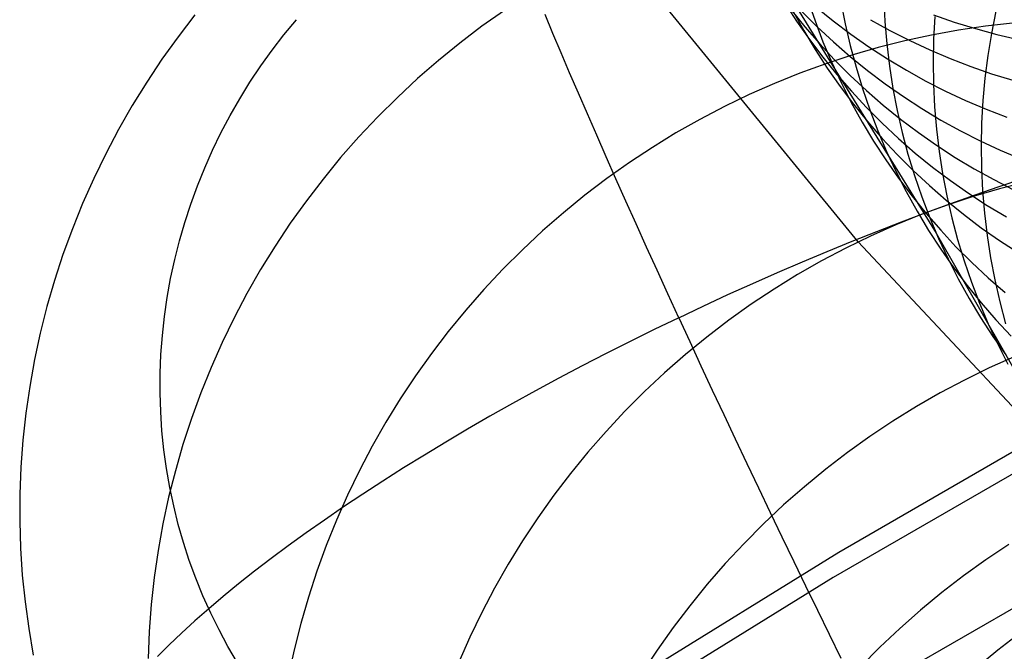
# Model space of a CAD drawing. Header units: millimetres. Extents: x 119 to 175.9, y -203.1 to -153.8.
# Tile 130 of 256: x 129.4 to 130.9, y -157.1 to -156.1. Entities that reach past the tile are written whole.
import ezdxf

# ---------------------------------------------------------------- set-up
doc = ezdxf.new("R2010")
doc.units = ezdxf.units.MM
doc.header["$MEASUREMENT"] = 0
doc.layers.add('Layer 01', color=5, linetype='Continuous', true_color=0x0000ff)
doc.layers.add('Livello 03', color=5, linetype='Continuous', true_color=0x0000ff)

msp = doc.modelspace()

# ---------------------------------------------------------------- linework, layer by layer
at = {"layer": 'Layer 01'}
for p, q in [((130.7229, -156.437, 58.249), (130.1453, -155.731, 61.4757)), ((130.5884, -156.0105, 1.752), (130.8434, -156.4236, 5.5848)), ((130.609, -156.0674, 0.9493), (130.6277, -156.0962, 0.9456)), ((130.6449, -156.0631, 3.1992), (130.6561, -156.0957, 3.1952)), ((130.6573, -156.0739, -1.7489), (130.6839, -156.0954, -1.7521)), ((130.6962, -156.0661, 4.4881), (130.7028, -156.1001, 4.4838)), ((130.7622, -156.062, 5.6359), (130.764, -156.0967, 5.6314)), ((129.6985, -156.0865, 61.4788), (129.6725, -156.1203, 61.4818)), ((130.1766, -156.0794, 60.3049), (130.1418, -156.104, 60.3042)), ((130.2514, -156.1151, 62.7272), (130.2392, -156.0859, 62.6995)), ((130.6189, -156.078, 0.1025), (130.6405, -156.1046, 0.0989)), ((130.622, -156.0802, 1.7434), (130.6387, -156.1103, 1.7395)), ((130.6353, -156.0804, -0.796), (130.6595, -156.1047, -0.7994)), ((130.8389, -156.0864, -3.8403), (130.8712, -156.0976, -3.8429)), ((130.8411, -156.089, 6.6602), (130.8392, -156.1238, 6.6556)), ((130.9352, -156.0806, 7.5914), (130.9284, -156.1149, 7.5869)), ((129.8361, -156.117, 62.4093), (129.8553, -156.0938, 62.4074)), ((130.1418, -156.104, 60.3042), (130.1078, -156.1298, 60.3038)), ((130.6277, -156.0962, 0.9456), (130.6474, -156.1243, 0.9419)), ((130.6405, -156.1046, 0.0989), (130.663, -156.1305, 0.0954)), ((130.6561, -156.0957, 3.1952), (130.6684, -156.1279, 3.191)), ((130.6595, -156.1047, -0.7994), (130.6846, -156.128, -0.8028)), ((130.6839, -156.0954, -1.7521), (130.7112, -156.116, -1.7553)), ((130.7028, -156.1001, 4.4838), (130.7105, -156.1338, 4.4794)), ((130.7419, -156.0938, -2.7651), (130.7718, -156.1104, -2.768)), ((130.764, -156.0967, 5.6314), (130.767, -156.1312, 5.6269)), ((130.8712, -156.0976, -3.8429), (130.9038, -156.1076, -3.8454)), ((130.9192, -156.1039, 59.2853), (130.8775, -156.11, 59.2789)), ((130.9611, -156.0992, 59.292), (130.9192, -156.1039, 59.2853)), ((129.6725, -156.1203, 61.4818), (129.6477, -156.1548, 61.4852)), ((129.8178, -156.1409, 62.4114), (129.8361, -156.117, 62.4093)), ((130.2641, -156.145, 62.7538), (130.2514, -156.1151, 62.7272)), ((130.6387, -156.1103, 1.7395), (130.6564, -156.1398, 1.7357)), ((130.7112, -156.116, -1.7553), (130.7393, -156.1357, -1.7584)), ((130.7718, -156.1104, -2.768), (130.8023, -156.1259, -2.7709)), ((130.836, -156.1176, 59.2729), (130.7946, -156.1265, 59.2673)), ((130.8775, -156.11, 59.2789), (130.836, -156.1176, 59.2729)), ((130.9038, -156.1076, -3.8454), (130.9368, -156.1165, -3.8478)), ((130.9284, -156.1149, 7.5869), (130.9228, -156.1493, 7.5823)), ((130.9368, -156.1165, -3.8478), (130.9701, -156.1243, -3.8502)), ((130.1078, -156.1298, 60.3038), (130.0746, -156.1567, 60.3039)), ((130.6474, -156.1243, 0.9419), (130.6681, -156.1518, 0.9382)), ((130.663, -156.1305, 0.0954), (130.6864, -156.1556, 0.0918)), ((130.6684, -156.1279, 3.191), (130.6819, -156.1597, 3.1869)), ((130.6846, -156.128, -0.8028), (130.7104, -156.1505, -0.8061)), ((130.7105, -156.1338, 4.4794), (130.7195, -156.1672, 4.475)), ((130.7536, -156.1369, 59.262), (130.7129, -156.1487, 59.2571)), ((130.7393, -156.1357, -1.7584), (130.768, -156.1543, -1.7615)), ((130.7946, -156.1265, 59.2673), (130.7536, -156.1369, 59.262)), ((130.767, -156.1312, 5.6269), (130.7711, -156.1657, 5.6223)), ((130.8023, -156.1259, -2.7709), (130.8332, -156.1404, -2.7737)), ((130.8392, -156.1238, 6.6556), (130.8385, -156.1586, 6.6509)), ((129.8002, -156.1653, 62.4138), (129.8178, -156.1409, 62.4114)), ((130.2772, -156.1757, 62.7793), (130.2641, -156.145, 62.7538)), ((130.6564, -156.1398, 1.7357), (130.6751, -156.1687, 1.7318)), ((130.6681, -156.1518, 0.9382), (130.6897, -156.1785, 0.9345)), ((130.7129, -156.1487, 59.2571), (130.6726, -156.1618, 59.2526)), ((130.7104, -156.1505, -0.8061), (130.7371, -156.1721, -0.8094)), ((130.8332, -156.1404, -2.7737), (130.8647, -156.1538, -2.7764)), ((130.9228, -156.1493, 7.5823), (130.9184, -156.1839, 7.5775)), ((129.6477, -156.1548, 61.4852), (129.6242, -156.1902, 61.489)), ((129.7836, -156.1903, 62.4165), (129.8002, -156.1653, 62.4138)), ((130.0746, -156.1567, 60.3039), (130.0424, -156.1847, 60.3044)), ((130.6726, -156.1618, 59.2526), (130.6327, -156.1763, 59.2484)), ((130.6819, -156.1597, 3.1869), (130.6965, -156.191, 3.1827)), ((130.6864, -156.1556, 0.0918), (130.7106, -156.1799, 0.0883)), ((130.7195, -156.1672, 4.475), (130.7295, -156.2003, 4.4706)), ((130.768, -156.1543, -1.7615), (130.7973, -156.172, -1.7645)), ((130.7711, -156.1657, 5.6223), (130.7765, -156.2, 5.6177)), ((130.8385, -156.1586, 6.6509), (130.839, -156.1933, 6.6461)), ((130.8647, -156.1538, -2.7764), (130.8966, -156.1661, -2.7791)), ((130.8966, -156.1661, -2.7791), (130.9289, -156.1773, -2.7818)), ((130.2907, -156.2071, 62.8036), (130.2772, -156.1757, 62.7793)), ((130.6327, -156.1763, 59.2484), (130.5933, -156.1922, 59.2446)), ((130.6751, -156.1687, 1.7318), (130.6948, -156.1969, 1.7279)), ((130.6897, -156.1785, 0.9345), (130.7122, -156.2044, 0.9308)), ((130.7106, -156.1799, 0.0883), (130.7357, -156.2033, 0.0848)), ((130.7371, -156.1721, -0.8094), (130.7644, -156.1927, -0.8127)), ((130.7973, -156.172, -1.7645), (130.8272, -156.1886, -1.7675)), ((130.9289, -156.1773, -2.7818), (130.9616, -156.1874, -2.7843)), ((129.6242, -156.1902, 61.489), (129.6018, -156.2263, 61.4931)), ((129.7678, -156.2159, 62.4194), (129.7836, -156.1903, 62.4165)), ((130.0424, -156.1847, 60.3044), (130.0112, -156.2137, 60.3053)), ((130.5933, -156.1922, 59.2446), (130.5544, -156.2094, 59.2412)), ((130.6948, -156.1969, 1.7279), (130.7155, -156.2243, 1.7241)), ((130.6965, -156.191, 3.1827), (130.7121, -156.2217, 3.1785)), ((130.7644, -156.1927, -0.8127), (130.7925, -156.2124, -0.816)), ((130.8272, -156.1886, -1.7675), (130.8577, -156.2042, -1.7705)), ((130.839, -156.1933, 6.6461), (130.8407, -156.2281, 6.6412)), ((130.9184, -156.1839, 7.5775), (130.9153, -156.2187, 7.5726)), ((130.3047, -156.2393, 62.8267), (130.2907, -156.2071, 62.8036)), ((130.5544, -156.2094, 59.2412), (130.5161, -156.2279, 59.2382)), ((130.7122, -156.2044, 0.9308), (130.7356, -156.2295, 0.9271)), ((130.7295, -156.2003, 4.4706), (130.7408, -156.233, 4.4661)), ((130.7357, -156.2033, 0.0848), (130.7616, -156.2258, 0.0814)), ((130.7765, -156.2, 5.6177), (130.783, -156.234, 5.613)), ((130.7925, -156.2124, -0.816), (130.8212, -156.2311, -0.8192)), ((130.8577, -156.2042, -1.7705), (130.8887, -156.2187, -1.7734)), ((129.6018, -156.2263, 61.4931), (129.5807, -156.2632, 61.4976)), ((129.7528, -156.2419, 62.4225), (129.7678, -156.2159, 62.4194)), ((130.0112, -156.2137, 60.3053), (129.9809, -156.2438, 60.3066)), ((130.5161, -156.2279, 59.2382), (130.4784, -156.2477, 59.2356)), ((130.7121, -156.2217, 3.1785), (130.7288, -156.2519, 3.1743)), ((130.7155, -156.2243, 1.7241), (130.7372, -156.2511, 1.7202)), ((130.7616, -156.2258, 0.0814), (130.7883, -156.2474, 0.0779)), ((130.8407, -156.2281, 6.6412), (130.8437, -156.2627, 6.6363)), ((130.8887, -156.2187, -1.7734), (130.9202, -156.2321, -1.7762)), ((130.9153, -156.2187, 7.5726), (130.9133, -156.2535, 7.5676)), ((129.7388, -156.2684, 62.426), (129.7528, -156.2419, 62.4225)), ((129.9809, -156.2438, 60.3066), (129.9517, -156.2748, 60.3082)), ((130.319, -156.2721, 62.8486), (130.3047, -156.2393, 62.8267)), ((130.7356, -156.2295, 0.9271), (130.7599, -156.2538, 0.9234)), ((130.7408, -156.233, 4.4661), (130.7531, -156.2653, 4.4616)), ((130.783, -156.234, 5.613), (130.7908, -156.2678, 5.6082)), ((130.8212, -156.2311, -0.8192), (130.8506, -156.2487, -0.8223)), ((130.9202, -156.2321, -1.7762), (130.9522, -156.2444, -1.779)), ((130.4784, -156.2477, 59.2356), (130.4413, -156.2687, 59.2334)), ((130.7288, -156.2519, 3.1743), (130.7466, -156.2814, 3.1701)), ((130.7372, -156.2511, 1.7202), (130.7598, -156.2771, 1.7164)), ((130.7599, -156.2538, 0.9234), (130.7851, -156.2773, 0.9198)), ((130.7883, -156.2474, 0.0779), (130.8157, -156.2681, 0.0745)), ((130.8506, -156.2487, -0.8223), (130.8806, -156.2654, -0.8254)), ((130.9133, -156.2535, 7.5676), (130.9126, -156.2883, 7.5625)), ((129.5807, -156.2632, 61.4976), (129.5609, -156.3007, 61.5024)), ((129.7257, -156.2954, 62.4296), (129.7388, -156.2684, 62.426)), ((130.3337, -156.3055, 62.8693), (130.319, -156.2721, 62.8486)), ((130.4413, -156.2687, 59.2334), (130.405, -156.291, 59.2316)), ((130.7531, -156.2653, 4.4616), (130.7666, -156.2972, 4.457)), ((130.7908, -156.2678, 5.6082), (130.7997, -156.3013, 5.6033)), ((130.8157, -156.2681, 0.0745), (130.8438, -156.2878, 0.0712)), ((130.8437, -156.2627, 6.6363), (130.8478, -156.2972, 6.6313)), ((130.8806, -156.2654, -0.8254), (130.9111, -156.281, -0.8285)), ((129.9517, -156.2748, 60.3082), (129.9236, -156.3068, 60.3103)), ((130.7466, -156.2814, 3.1701), (130.7654, -156.3104, 3.1659)), ((130.7598, -156.2771, 1.7164), (130.7832, -156.3022, 1.7126)), ((130.7851, -156.2773, 0.9198), (130.811, -156.2998, 0.9162)), ((130.8438, -156.2878, 0.0712), (130.8726, -156.3065, 0.0679)), ((130.9111, -156.281, -0.8285), (130.9422, -156.2955, -0.8315)), ((130.9126, -156.2883, 7.5625), (130.913, -156.3232, 7.5573)), ((129.5609, -156.3007, 61.5024), (129.5423, -156.3388, 61.5076)), ((129.7136, -156.3227, 62.4335), (129.7257, -156.2954, 62.4296)), ((130.405, -156.291, 59.2316), (130.3694, -156.3145, 59.2302)), ((130.7666, -156.2972, 4.457), (130.7812, -156.3285, 4.4525)), ((130.7832, -156.3022, 1.7126), (130.8076, -156.3265, 1.7088)), ((130.7997, -156.3013, 5.6033), (130.8098, -156.3345, 5.5985)), ((130.811, -156.2998, 0.9162), (130.8377, -156.3214, 0.9126)), ((130.8478, -156.2972, 6.6313), (130.8532, -156.3315, 6.6261)), ((130.9422, -156.2955, -0.8315), (130.9737, -156.3089, -0.8344)), ((129.9236, -156.3068, 60.3103), (129.8965, -156.3398, 60.3127)), ((130.3487, -156.3396, 62.8888), (130.3337, -156.3055, 62.8693)), ((130.3694, -156.3145, 59.2302), (130.3346, -156.3392, 59.2292)), ((130.7654, -156.3104, 3.1659), (130.7852, -156.3386, 3.1617)), ((130.8726, -156.3065, 0.0679), (130.902, -156.3242, 0.0646)), ((129.7023, -156.3504, 62.4377), (129.7136, -156.3227, 62.4335)), ((130.7812, -156.3285, 4.4525), (130.7969, -156.3593, 4.4479)), ((130.8076, -156.3265, 1.7088), (130.8327, -156.35, 1.705)), ((130.8098, -156.3345, 5.5985), (130.821, -156.3672, 5.5935)), ((130.8377, -156.3214, 0.9126), (130.8652, -156.3421, 0.9091)), ((130.8532, -156.3315, 6.6261), (130.8597, -156.3657, 6.621)), ((130.902, -156.3242, 0.0646), (130.932, -156.3408, 0.0614)), ((130.913, -156.3232, 7.5573), (130.9147, -156.3579, 7.552)), ((129.5423, -156.3388, 61.5076), (129.5251, -156.3774, 61.5132)), ((129.8965, -156.3398, 60.3127), (129.8706, -156.3736, 60.3156)), ((130.3346, -156.3392, 59.2292), (130.3007, -156.365, 59.2286)), ((130.3642, -156.3741, 62.9069), (130.3487, -156.3396, 62.8888)), ((130.7852, -156.3386, 3.1617), (130.8059, -156.3662, 3.1575)), ((130.8327, -156.35, 1.705), (130.8587, -156.3726, 1.7012)), ((130.8652, -156.3421, 0.9091), (130.8933, -156.3619, 0.9056)), ((130.932, -156.3408, 0.0614), (130.9626, -156.3564, 0.0582)), ((130.9404, -156.3514, 62.8922), (130.9772, -156.3391, 62.8763)), ((130.9818, -156.3446, 58.2789), (130.9408, -156.3551, 58.2733)), ((129.6921, -156.3785, 62.4421), (129.7023, -156.3504, 62.4377)), ((130.3007, -156.365, 59.2286), (130.2676, -156.3919, 59.2284)), ((130.7969, -156.3593, 4.4479), (130.8137, -156.3896, 4.4433)), ((130.8657, -156.3776, 62.9202), (130.9032, -156.3642, 62.9069)), ((130.8933, -156.3619, 0.9056), (130.9221, -156.3806, 0.9022)), ((130.9408, -156.3551, 58.2733), (130.9002, -156.3669, 58.268)), ((130.9032, -156.3642, 62.9069), (130.9404, -156.3514, 62.8922)), ((130.9147, -156.3579, 7.552), (130.9176, -156.3926, 7.5466)), ((129.5251, -156.3774, 61.5132), (129.5093, -156.4166, 61.519)), ((129.6828, -156.4068, 62.4467), (129.6921, -156.3785, 62.4421)), ((129.8706, -156.3736, 60.3156), (129.8458, -156.4082, 60.3188)), ((130.3799, -156.4092, 62.9238), (130.3642, -156.3741, 62.9069)), ((130.8059, -156.3662, 3.1575), (130.8276, -156.393, 3.1533)), ((130.86, -156.3801, 58.2631), (130.8202, -156.3947, 58.2586)), ((130.821, -156.3672, 5.5935), (130.8334, -156.3996, 5.5886)), ((130.8279, -156.3914, 62.9322), (130.8657, -156.3776, 62.9202)), ((130.8587, -156.3726, 1.7012), (130.8854, -156.3943, 1.6975)), ((130.8597, -156.3657, 6.621), (130.8674, -156.3995, 6.6157)), ((130.9002, -156.3669, 58.268), (130.86, -156.3801, 58.2631)), ((130.9221, -156.3806, 0.9022), (130.9516, -156.3983, 0.8988)), ((130.2676, -156.3919, 59.2284), (130.2355, -156.42, 59.2286)), ((130.8202, -156.3947, 58.2586), (130.7808, -156.4107, 58.2544)), ((130.7899, -156.4058, 62.9429), (130.8279, -156.3914, 62.9322)), ((130.8137, -156.3896, 4.4433), (130.8315, -156.4192, 4.4387)), ((130.8276, -156.393, 3.1533), (130.8503, -156.419, 3.1491)), ((130.8854, -156.3943, 1.6975), (130.9129, -156.415, 1.6939)), ((130.9176, -156.3926, 7.5466), (130.9217, -156.4272, 7.5411)), ((129.6745, -156.4354, 62.4515), (129.6828, -156.4068, 62.4467)), ((129.8458, -156.4082, 60.3188), (129.8223, -156.4436, 60.3224)), ((130.3959, -156.4448, 62.9393), (130.3799, -156.4092, 62.9238)), ((130.7808, -156.4107, 58.2544), (130.742, -156.4279, 58.2507)), ((130.7518, -156.4206, 62.9523), (130.7899, -156.4058, 62.9429)), ((130.8334, -156.3996, 5.5886), (130.8469, -156.4315, 5.5836)), ((130.8674, -156.3995, 6.6157), (130.8764, -156.433, 6.6104)), ((129.5093, -156.4166, 61.519), (129.4948, -156.4563, 61.5252)), ((130.2355, -156.42, 59.2286), (130.2043, -156.4491, 59.2293)), ((130.7135, -156.4358, 62.9603), (130.7518, -156.4206, 62.9523)), ((130.8315, -156.4192, 4.4387), (130.8503, -156.4482, 4.4341)), ((130.8434, -156.4236, 5.5848), (131.0301, -156.7505, 7.9191)), ((130.8503, -156.419, 3.1491), (130.8738, -156.4443, 3.1449)), ((130.9129, -156.415, 1.6939), (130.9411, -156.4347, 1.6903)), ((129.6673, -156.4643, 62.4565), (129.6745, -156.4354, 62.4515)), ((130.6751, -156.4515, 62.9669), (130.7135, -156.4358, 62.9603)), ((130.742, -156.4279, 58.2507), (130.7038, -156.4465, 58.2474)), ((131.2588, -157.0089, 55.7058), (130.7229, -156.437, 58.249)), ((130.8469, -156.4315, 5.5836), (130.8615, -156.4629, 5.5786)), ((130.8764, -156.433, 6.6104), (130.8864, -156.4663, 6.6051)), ((130.9217, -156.4272, 7.5411), (130.9271, -156.4615, 7.5355)), ((130.9411, -156.4347, 1.6903), (130.97, -156.4535, 1.6867)), ((129.4948, -156.4563, 61.5252), (129.4817, -156.4964, 61.5317)), ((129.8223, -156.4436, 60.3224), (129.8, -156.4797, 60.3264)), ((130.2043, -156.4491, 59.2293), (130.1741, -156.4792, 59.2303)), ((130.4122, -156.4808, 62.9535), (130.3959, -156.4448, 62.9393)), ((130.6367, -156.4677, 62.9722), (130.6751, -156.4515, 62.9669)), ((130.7038, -156.4465, 58.2474), (130.6662, -156.4663, 58.2444)), ((130.8503, -156.4482, 4.4341), (130.8701, -156.4765, 4.4294)), ((130.8738, -156.4443, 3.1449), (130.8982, -156.4686, 3.1408)), ((129.661, -156.4933, 62.4618), (129.6673, -156.4643, 62.4565)), ((130.5983, -156.4842, 62.9761), (130.6367, -156.4677, 62.9722)), ((130.6662, -156.4663, 58.2444), (130.6292, -156.4874, 58.2419)), ((130.8615, -156.4629, 5.5786), (130.8772, -156.4938, 5.5735)), ((130.8864, -156.4663, 6.6051), (130.8977, -156.4991, 6.5997)), ((130.8982, -156.4686, 3.1408), (130.9234, -156.4922, 3.1367)), ((130.9271, -156.4615, 7.5355), (130.9336, -156.4957, 7.5299)), ((129.8, -156.4797, 60.3264), (129.7789, -156.5166, 60.3307)), ((130.1741, -156.4792, 59.2303), (130.1449, -156.5103, 59.2318)), ((130.4288, -156.5171, 62.9663), (130.4122, -156.4808, 62.9535)), ((130.56, -156.5011, 62.9786), (130.5983, -156.4842, 62.9761)), ((130.8701, -156.4765, 4.4294), (130.8909, -156.5041, 4.4248)), ((129.4817, -156.4964, 61.5317), (129.47, -156.5368, 61.5385)), ((129.6557, -156.5226, 62.4673), (129.661, -156.4933, 62.4618)), ((130.5217, -156.5183, 62.9797), (130.56, -156.5011, 62.9786)), ((130.6292, -156.4874, 58.2419), (130.593, -156.5098, 58.2398)), ((130.8772, -156.4938, 5.5735), (130.894, -156.5241, 5.5685)), ((130.8977, -156.4991, 6.5997), (130.9101, -156.5315, 6.5942)), ((130.9234, -156.4922, 3.1367), (130.9495, -156.5148, 3.1327)), ((130.9336, -156.4957, 7.5299), (130.9413, -156.5296, 7.5241)), ((129.7789, -156.5166, 60.3307), (129.7591, -156.5541, 60.3354)), ((130.1449, -156.5103, 59.2318), (130.1168, -156.5423, 59.2336)), ((130.4456, -156.5539, 62.9778), (130.4288, -156.5171, 62.9663)), ((130.593, -156.5098, 58.2398), (130.5575, -156.5333, 58.2381)), ((130.8909, -156.5041, 4.4248), (130.9127, -156.531, 4.4203)), ((129.6515, -156.5519, 62.4729), (129.6557, -156.5226, 62.4673)), ((130.4836, -156.5359, 62.9795), (130.5217, -156.5183, 62.9797)), ((130.894, -156.5241, 5.5685), (130.9118, -156.5538, 5.5635)), ((130.9101, -156.5315, 6.5942), (130.9236, -156.5634, 6.5888)), ((130.9127, -156.531, 4.4203), (130.9354, -156.5571, 4.4157)), ((130.9413, -156.5296, 7.5241), (130.9502, -156.5632, 7.5184)), ((129.47, -156.5368, 61.5385), (129.4597, -156.5776, 61.5457)), ((130.1168, -156.5423, 59.2336), (130.0898, -156.5753, 59.2359)), ((130.4456, -156.5539, 62.9778), (130.4836, -156.5359, 62.9795)), ((130.5575, -156.5333, 58.2381), (130.5228, -156.558, 58.2368)), ((129.6483, -156.5813, 62.4787), (129.6515, -156.5519, 62.4729)), ((129.7591, -156.5541, 60.3354), (129.7406, -156.5922, 60.3405)), ((130.4456, -156.5539, 62.9778), (130.4079, -156.5721, 62.9748)), ((130.4456, -156.5539, 62.9778), (130.4627, -156.5909, 62.9879)), ((130.5228, -156.558, 58.2368), (130.4889, -156.5839, 58.2359)), ((130.9118, -156.5538, 5.5635), (130.9307, -156.5828, 5.5584)), ((130.9354, -156.5571, 4.4157), (130.959, -156.5824, 4.4112)), ((129.4597, -156.5776, 61.5457), (129.4508, -156.6187, 61.5531)), ((130.0898, -156.5753, 59.2359), (130.064, -156.6091, 59.2385)), ((130.4079, -156.5721, 62.9748), (130.3705, -156.5906, 62.9704)), ((130.9236, -156.5634, 6.5888), (130.9382, -156.5949, 6.5833)), ((129.6461, -156.6108, 62.4848), (129.6483, -156.5813, 62.4787)), ((129.7406, -156.5922, 60.3405), (129.7234, -156.6309, 60.3459)), ((130.3705, -156.5906, 62.9704), (130.3334, -156.6093, 62.9646)), ((130.4889, -156.5839, 58.2359), (130.4559, -156.6109, 58.2355)), ((130.4627, -156.5909, 62.9879), (130.48, -156.6281, 62.9966)), ((130.9307, -156.5828, 5.5584), (130.9506, -156.6112, 5.5534)), ((130.9382, -156.5949, 6.5833), (130.9539, -156.6258, 6.5778)), ((129.4508, -156.6187, 61.5531), (129.4434, -156.66, 61.5608)), ((129.6449, -156.6403, 62.491), (129.6461, -156.6108, 62.4848)), ((130.064, -156.6091, 59.2385), (130.0392, -156.6437, 59.2415)), ((130.3334, -156.6093, 62.9646), (130.2966, -156.6283, 62.9574)), ((130.4559, -156.6109, 58.2355), (130.4239, -156.639, 58.2354)), ((130.9638, -156.6142, 57.3401), (130.9251, -156.6316, 57.336)), ((129.7234, -156.6309, 60.3459), (129.7076, -156.6701, 60.3517)), ((130.2966, -156.6283, 62.9574), (130.2603, -156.6475, 62.9489)), ((130.4239, -156.639, 58.2354), (130.3927, -156.6681, 58.2358)), ((130.48, -156.6281, 62.9966), (130.4974, -156.6656, 63.0039)), ((130.9251, -156.6316, 57.336), (130.887, -156.6502, 57.3324)), ((129.6448, -156.6698, 62.4973), (129.6449, -156.6403, 62.491)), ((130.0392, -156.6437, 59.2415), (130.0157, -156.6791, 59.245)), ((130.2603, -156.6475, 62.9489), (130.2244, -156.6669, 62.9391)), ((130.887, -156.6502, 57.3324), (130.8495, -156.6701, 57.3291)), ((129.4434, -156.66, 61.5608), (129.4374, -156.7015, 61.5688)), ((130.2244, -156.6669, 62.9391), (130.189, -156.6865, 62.9279)), ((130.3927, -156.6681, 58.2358), (130.3626, -156.6982, 58.2366)), ((130.4974, -156.6656, 63.0039), (130.5151, -156.7033, 63.0098)), ((129.6457, -156.6993, 62.5039), (129.6448, -156.6698, 62.4973)), ((129.7076, -156.6701, 60.3517), (129.6931, -156.7098, 60.3578)), ((130.0157, -156.6791, 59.245), (129.9934, -156.7153, 59.2488)), ((130.8495, -156.6701, 57.3291), (130.8126, -156.6912, 57.3262)), ((129.6477, -156.7287, 62.5105), (129.6457, -156.6993, 62.5039)), ((130.189, -156.6865, 62.9279), (130.1541, -156.7062, 62.9154)), ((130.3626, -156.6982, 58.2366), (130.3335, -156.7294, 58.2378)), ((130.8126, -156.6912, 57.3262), (130.7764, -156.7136, 57.3238)), ((129.4374, -156.7015, 61.5688), (129.4328, -156.7432, 61.5771)), ((129.6931, -156.7098, 60.3578), (129.68, -156.7499, 60.3642)), ((130.1541, -156.7062, 62.9154), (130.1197, -156.726, 62.9015)), ((130.5151, -156.7033, 63.0098), (130.5328, -156.741, 63.0142)), ((130.7764, -156.7136, 57.3238), (130.741, -156.7372, 57.3218)), ((129.6507, -156.7579, 62.5174), (129.6477, -156.7287, 62.5105)), ((129.9934, -156.7153, 59.2488), (129.9724, -156.7522, 59.253)), ((130.1197, -156.726, 62.9015), (130.086, -156.7459, 62.8864)), ((130.3335, -156.7294, 58.2378), (130.3055, -156.7614, 58.2395)), ((129.4328, -156.7432, 61.5771), (129.4297, -156.7849, 61.5856)), ((130.5328, -156.741, 63.0142), (130.5507, -156.7789, 63.0172)), ((130.741, -156.7372, 57.3218), (130.7064, -156.762, 57.3202)), ((129.6547, -156.787, 62.5243), (129.6507, -156.7579, 62.5174)), ((129.68, -156.7499, 60.3642), (129.6683, -156.7903, 60.371)), ((129.9724, -156.7522, 59.253), (129.9526, -156.7897, 59.2576)), ((130.086, -156.7459, 62.8864), (130.053, -156.766, 62.87)), ((130.053, -156.766, 62.87), (130.0206, -156.786, 62.8523)), ((130.3055, -156.7614, 58.2395), (130.2785, -156.7944, 58.2415)), ((130.7064, -156.762, 57.3202), (130.6726, -156.7879, 57.319)), ((129.4297, -156.7849, 61.5856), (129.4281, -156.8266, 61.5944)), ((129.6597, -156.8159, 62.5314), (129.6547, -156.787, 62.5243)), ((129.6683, -156.7903, 60.371), (129.658, -156.8311, 60.3781)), ((129.9526, -156.7897, 59.2576), (129.9342, -156.8278, 59.2625)), ((130.0206, -156.786, 62.8523), (129.9889, -156.8061, 62.8334)), ((130.5507, -156.7789, 63.0172), (130.5688, -156.8168, 63.0188)), ((130.6726, -156.7879, 57.319), (130.6397, -156.815, 57.3183)), ((129.9889, -156.8061, 62.8334), (129.958, -156.8262, 62.8133)), ((130.2785, -156.7944, 58.2415), (130.2527, -156.8282, 58.244)), ((129.6658, -156.8446, 62.5386), (129.6597, -156.8159, 62.5314)), ((130.5688, -156.8168, 63.0188), (130.5869, -156.8547, 63.019)), ((130.6397, -156.815, 57.3183), (130.6077, -156.8431, 57.318)), ((129.4281, -156.8266, 61.5944), (129.428, -156.8683, 61.6034)), ((129.658, -156.8311, 60.3781), (129.6491, -156.8722, 60.3855)), ((129.9342, -156.8278, 59.2625), (129.917, -156.8665, 59.2679)), ((129.958, -156.8262, 62.8133), (129.9279, -156.8462, 62.792)), ((130.2527, -156.8282, 58.244), (130.228, -156.8629, 58.2468)), ((129.6728, -156.873, 62.5459), (129.6658, -156.8446, 62.5386)), ((129.9279, -156.8462, 62.792), (129.8986, -156.8663, 62.7695)), ((130.6077, -156.8431, 57.318), (130.5767, -156.8722, 57.3181)), ((129.8986, -156.8663, 62.7695), (129.8702, -156.8862, 62.7459)), ((129.917, -156.8665, 59.2679), (129.9012, -156.9057, 59.2735)), ((130.228, -156.8629, 58.2468), (130.2046, -156.8983, 58.2501)), ((130.5869, -156.8547, 63.019), (130.605, -156.8925, 63.0178)), ((129.428, -156.8683, 61.6034), (129.4292, -156.91, 61.6126)), ((129.6491, -156.8722, 60.3855), (129.6417, -156.9135, 60.3932)), ((129.6809, -156.9011, 62.5534), (129.6728, -156.873, 62.5459)), ((130.5767, -156.8722, 57.3181), (130.5466, -156.9024, 57.3187)), ((129.8702, -156.8862, 62.7459), (129.8427, -156.9061, 62.7212)), ((130.605, -156.8925, 63.0178), (130.6232, -156.9303, 63.0151)), ((129.4292, -156.91, 61.6126), (129.432, -156.9515, 61.622)), ((129.6899, -156.9289, 62.5609), (129.6809, -156.9011, 62.5534)), ((129.8427, -156.9061, 62.7212), (129.8162, -156.9259, 62.6954)), ((129.9012, -156.9057, 59.2735), (129.8867, -156.9454, 59.2796)), ((130.2046, -156.8983, 58.2501), (130.1823, -156.9345, 58.2537)), ((130.5466, -156.9024, 57.3187), (130.5176, -156.9336, 57.3197)), ((130.9554, -156.904, 56.4771), (130.9201, -156.9276, 56.4748)), ((129.6417, -156.9135, 60.3932), (129.6357, -156.955, 60.4012)), ((129.8162, -156.9259, 62.6954), (129.7906, -156.9455, 62.6685)), ((130.9201, -156.9276, 56.4748), (130.8856, -156.9525, 56.4729)), ((129.6999, -156.9563, 62.5685), (129.6899, -156.9289, 62.5609)), ((130.1823, -156.9345, 58.2537), (130.1613, -156.9714, 58.2578)), ((130.5176, -156.9336, 57.3197), (130.4896, -156.9656, 57.3211)), ((130.6232, -156.9303, 63.0151), (130.6414, -156.9679, 63.0109)), ((129.432, -156.9515, 61.622), (129.4362, -156.9929, 61.6317)), ((129.6357, -156.955, 60.4012), (129.6312, -156.9966, 60.4095)), ((129.7109, -156.9834, 62.5761), (129.6999, -156.9563, 62.5685)), ((129.7906, -156.9455, 62.6685), (129.766, -156.965, 62.6406)), ((129.8867, -156.9454, 59.2796), (129.8737, -156.9855, 59.2859)), ((130.8856, -156.9525, 56.4729), (130.8519, -156.9784, 56.4714)), ((129.766, -156.965, 62.6406), (129.7424, -156.9843, 62.6118)), ((130.1613, -156.9714, 58.2578), (130.1416, -157.0089, 58.2622)), ((130.4896, -156.9656, 57.3211), (130.4627, -156.9986, 57.3229)), ((130.6414, -156.9679, 63.0109), (130.6597, -157.0053, 63.0054)), ((129.7229, -157.01, 62.5839), (129.7109, -156.9834, 62.5761)), ((129.7424, -156.9843, 62.6118), (129.7198, -157.0034, 62.5819)), ((129.8737, -156.9855, 59.2859), (129.862, -157.026, 59.2927)), ((130.8519, -156.9784, 56.4714), (130.8191, -157.0055, 56.4704)), ((129.4362, -156.9929, 61.6317), (129.4419, -157.034, 61.6415)), ((129.6312, -156.9966, 60.4095), (129.6281, -157.0383, 60.418)), ((129.7198, -157.0034, 62.5819), (129.6983, -157.0222, 62.5512)), ((130.4627, -156.9986, 57.3229), (130.437, -157.0325, 57.3251)), ((129.7358, -157.0361, 62.5917), (129.7229, -157.01, 62.5839)), ((130.1416, -157.0089, 58.2622), (130.1231, -157.047, 58.2671)), ((130.6597, -157.0053, 63.0054), (130.6779, -157.0425, 62.9984)), ((130.8191, -157.0055, 56.4704), (130.7871, -157.0336, 56.4698)), ((129.4419, -157.034, 61.6415), (129.449, -157.0749, 61.6516)), ((129.6983, -157.0222, 62.5512), (129.678, -157.0409, 62.5195)), ((129.862, -157.026, 59.2927), (129.8517, -157.0668, 59.2997)), ((130.437, -157.0325, 57.3251), (130.4124, -157.0672, 57.3278)), ((130.7871, -157.0336, 56.4698), (130.7562, -157.0628, 56.4697)), ((129.6281, -157.0383, 60.418), (129.6264, -157.0801, 60.4268)), ((129.678, -157.0409, 62.5195), (129.6587, -157.0592, 62.4871)), ((129.7496, -157.0618, 62.5995), (129.7358, -157.0361, 62.5917)), ((130.1231, -157.047, 58.2671), (130.106, -157.0857, 58.2723)), ((130.6779, -157.0425, 62.9984), (130.696, -157.0794, 62.9901)), ((130.9719, -157.0414, 56.0805), (130.9382, -157.0674, 56.0789)), ((129.6587, -157.0592, 62.4871), (129.6406, -157.0773, 62.4538)), ((129.7643, -157.0869, 62.6074), (129.7496, -157.0618, 62.5995)), ((130.7562, -157.0628, 56.4697), (130.7262, -157.093, 56.47)), ((129.8517, -157.0668, 59.2997), (129.8428, -157.1078, 59.3071)), ((130.4124, -157.0672, 57.3278), (130.3889, -157.1026, 57.3309)), ((130.9382, -157.0674, 56.0789), (130.9055, -157.0945, 56.0777))]:
    msp.add_line(p, q, dxfattribs=at)
at = {"layer": 'Livello 03'}
for p, q in [((131.1411, -156.6571, 65.0691), (130.6928, -156.9164, 64.9774)), ((131.1319, -156.6963, 65.2931), (130.6844, -156.9551, 65.2005)), ((131.2026, -156.8636, 65.4301), (130.759, -157.1196, 65.3375)), ((130.6928, -156.9164, 64.9774), (130.2528, -157.1879, 64.8818)), ((130.6844, -156.9551, 65.2005), (130.245, -157.2262, 65.1041))]:
    msp.add_line(p, q, dxfattribs=at)

doc.saveas('drawing.dxf')
